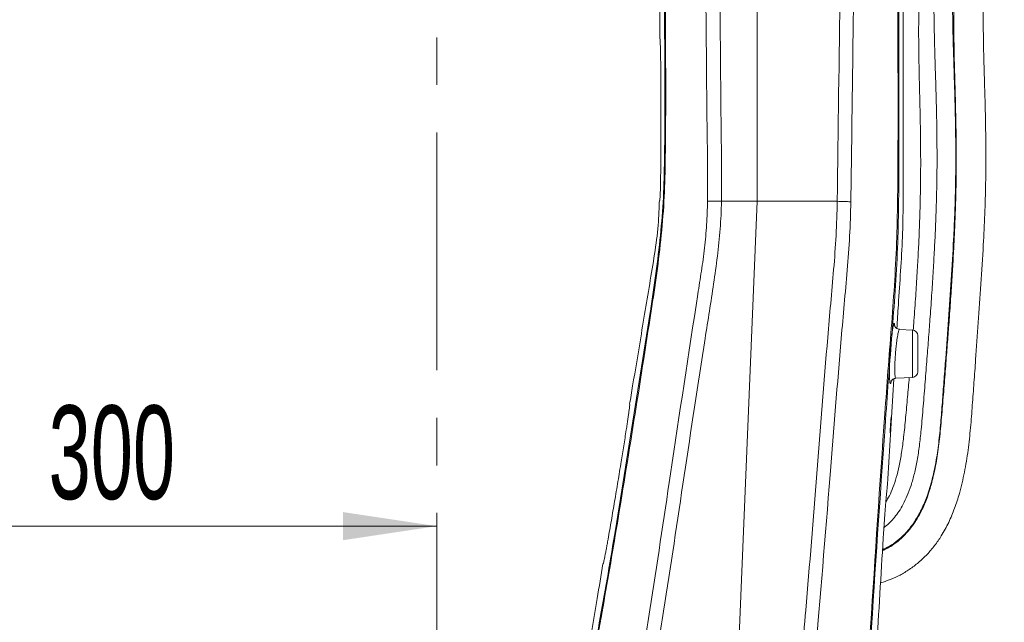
# Model space of a CAD drawing. Header units: millimetres. Extents: x 0 to 8410, y 0 to 5940.
# Tile 32 of 180: x 1153 to 1679, y 3544 to 3866. Entities that reach past the tile are written whole.
import ezdxf

# ---------------------------------------------------------------- set-up
doc = ezdxf.new("R2010")
doc.units = ezdxf.units.MM
doc.header["$LTSCALE"] = 10
doc.linetypes.add('CENTERX2', pattern=[20.32, 12.7, -2.54, 2.54, -2.54])
doc.styles.add('SLDTEXTSTYLE0', font='TXT', dxfattribs={"width": 0.605})
doc.dimstyles.new('SLDDIMSTYLE0', dxfattribs={"dimtxt": 50, "dimasz": 50, "dimexe": 0, "dimexo": 0.0625, "dimgap": 12.5, "dimtad": 1, "dimtoh": 1, "dimdec": 1, "dimrnd": 1e-09, "dimzin": 12, "dimdsep": 46, "dimtxsty": 'SLDTEXTSTYLE0', "dimsah": 1, "dimcen": 0.09, "dimadec": 0, "dimazin": 0, "dimtfac": 1, "dimtofl": 0, "dimtmove": 0, "dimatfit": 3, "dimfxl": 1, "dimfrac": 2, "dimtolj": 1, "dimtzin": 12, "dimarcsym": 0})

# ---------------------------------------------------------------- blocks, each defined once
blk = doc.blocks.new('*D14')
at = {"color": 7, "linetype": 'Continuous', "lineweight": 0}
for p, q in [((1075.65, 3477.87), (1075.65, 3610.76)), ((1075.65, 3595.76), (1375.65, 3595.76))]:
    blk.add_line(p, q, dxfattribs=at)
for points in [[(1075.65, 3595.76), (1125.65, 3588.26), (1125.65, 3603.26)], [(1375.65, 3595.76), (1325.65, 3603.26), (1325.65, 3588.26)]]:
    blk.add_solid(points, dxfattribs=at)
at = {"color": 7, "linetype": 'Continuous', "lineweight": 0, "insert": (1168.37, 3660.22), "char_height": 50, "attachment_point": 1, "style": 'SLDTEXTSTYLE0'}
blk.add_mtext('300', dxfattribs=at)

msp = doc.modelspace()

# ---------------------------------------------------------------- linework, layer by layer
at = {"color": 7, "linetype": 'CENTERX2', "lineweight": 0}
msp.add_line((1375.65, 2663.03), (1375.65, 4560.19), dxfattribs=at)
at = {"color": 7, "linetype": 'Continuous', "lineweight": 0}
for p, q in [((1546.85, 4082.21), (1546.85, 3769.37)), ((1494.85, 3877.53), (1494.85, 3856.07)), ((1527.8, 3769.33), (1546.85, 3769.37)), ((1527.8, 3769.33), (1527.8, 3769.33)), ((1546.85, 3769.37), (1534.65, 3477.87)), ((1546.85, 3769.37), (1589.63, 3769.28)), ((1589.63, 3769.28), (1589.63, 3769.28)), ((1471.09, 3593.71), (1489.64, 3709.95)), ((1629.81, 3700.52), (1622.83, 3700.89)), ((1632.65, 3697.52), (1632.65, 3678.22)), ((1616.69, 3621), (1619.88, 3674.52)), ((1620.83, 3674.75), (1629.81, 3675.22))]:
    msp.add_line(p, q, dxfattribs=at)
at = {"color": 8, "linetype": 'Continuous', "lineweight": 0}
msp.add_line((1629.81, 3675.22), (1629.81, 3700.52), dxfattribs=at)
at = {"color": 7, "linetype": 'Continuous', "lineweight": 0, "flags": 128}
msp.add_lwpolyline([(1618.43, 3654.07), (1618.42, 3654.09), (1618.36, 3653.69), (1618.28, 3652.87), (1618.19, 3651.7), (1618.09, 3650.32), (1618.01, 3648.89), (1617.94, 3647.58), (1617.91, 3646.52), (1617.9, 3645.85), (1617.92, 3645.62), (1617.97, 3645.87), (1618.04, 3646.58), (1618.12, 3647.65), (1618.21, 3648.98), (1618.27, 3649.87), (1618.27, 3649.87)], dxfattribs=at)
at = {"color": 7, "linetype": 'Continuous', "lineweight": 0}
for centre, start, end in [((1629.65, 3697.52), 0, 87), ((1629.65, 3678.22), 273, 0)]:
    msp.add_arc(centre, 3, start, end, dxfattribs=at)
at = {"color": 8, "linetype": 'Continuous', "lineweight": 0}
for points, knots in [([(1589.63, 3769.28), (1590.11, 3807.59), (1591.08, 3884.22), (1592.02, 3960.86), (1592.48, 3999.18)], [0, 0, 0, 0, 0.499936, 1, 1, 1, 1]), ([(1599.85, 3998.92), (1599.76, 3992.26), (1599.34, 3958.96), (1598.63, 3903.99), (1597.74, 3834.02), (1597.17, 3790.68), (1596.88, 3769.02)], [0, 0, 0, 0, 0.0869017, 0.4345075, 0.7172536, 1, 1, 1, 1]), ([(1602.89, 3213.2), (1602.6, 3287.09), (1602.25, 3372.87), (1603.44, 3470.56), (1605.09, 3506.22), (1609.06, 3567.99), (1612.83, 3625.49), (1616.66, 3678.7), (1618.51, 3701.5), (1620.16, 3724.31), (1621.45, 3747.14), (1622.32, 3800.36), (1621.74, 3883.95), (1621.84, 3959.92), (1621.88, 3997.9)], [0, 0, 0, 0, 0.282282, 0.327725, 0.37318, 0.418634, 0.564187, 0.593308, 0.62244, 0.651565, 0.680674, 0.709776, 0.854888, 1, 1, 1, 1]), ([(1526.72, 3897.24), (1526.91, 3880.58), (1527.23, 3850.93), (1527.42, 3814.78), (1527.9, 3788.81), (1527.84, 3775.82), (1527.8, 3769.33)], [0, 0, 0, 0, 0.390886, 0.695439, 0.847731, 1, 1, 1, 1]), ([(1520.33, 3769.3), (1520.36, 3775.77), (1520.41, 3788.72), (1519.93, 3814.62), (1519.72, 3850.35), (1519.39, 3879.6), (1519.21, 3895.9)], [0, 0, 0, 0, 0.153426, 0.306876, 0.613768, 1, 1, 1, 1]), ([(1497.74, 3873.66), (1497.93, 3846.49), (1498.18, 3812.5), (1497.4, 3771.68), (1495.71, 3751.26), (1493.32, 3730.9), (1485.24, 3678.39), (1476.75, 3624.87), (1467.64, 3570.37), (1463.42, 3547.05), (1459.43, 3523.69), (1456.04, 3500.25), (1453.97, 3480.81), (1453.17, 3465.4), (1453.09, 3450.33), (1453.12, 3439.02), (1453.14, 3431.47)], [0, 0, 0, 0, 0.182956, 0.228896, 0.274881, 0.320899, 0.366884, 0.632624, 0.685806, 0.739021, 0.792216, 0.845356, 0.898474, 0.923831, 0.949194, 1, 1, 1, 1]), ([(1489.64, 3709.95), (1489.68, 3710.19), (1490.79, 3717.13), (1492.85, 3730.8), (1495.26, 3751.02), (1496.95, 3771.31), (1497.75, 3812.28), (1497.49, 3846.46), (1497.29, 3873.85)], [0, 0, 0, 0, 0.00447, 0.12833, 0.252278, 0.376134, 0.499866, 1, 1, 1, 1]), ([(1622.44, 3816.28), (1622.5, 3800.83), (1622.59, 3777.76), (1622.04, 3747.08), (1620.76, 3724.25), (1619.11, 3701.44), (1617.25, 3678.65), (1613.43, 3625.42), (1609.22, 3564.65), (1605.32, 3496.26), (1604.1, 3450.7), (1603.56, 3405.13), (1603.5, 3359.54), (1603.55, 3295.55), (1603.51, 3246.75), (1603.47, 3213.15)], [0, 0, 0, 0, 0.076769, 0.114621, 0.152482, 0.190364, 0.228255, 0.266133, 0.455544, 0.53101, 0.606489, 0.681991, 0.757505, 0.833002, 1, 1, 1, 1]), ([(1478.96, 3478.22), (1479.57, 3484.31), (1480.78, 3496.51), (1483.55, 3514.69), (1486.59, 3532.82), (1492.4, 3569.14), (1501.68, 3631.47), (1510.75, 3691.84), (1517.07, 3732.01), (1518.81, 3744.36), (1519.95, 3756.8), (1520.2, 3765.13), (1520.33, 3769.3)], [0, 0, 0, 0, 0.062472, 0.124976, 0.18752, 0.250044, 0.50015, 0.830302, 0.872647, 0.914983, 0.957491, 1, 1, 1, 1]), ([(1527.8, 3769.33), (1527.62, 3764.41), (1527.25, 3754.58), (1525.66, 3739.88), (1523.63, 3725.24), (1521.31, 3710.63), (1515.93, 3676.48), (1507.86, 3623.02), (1499.72, 3568.38), (1493.91, 3532.19), (1490.87, 3514.11), (1488.1, 3495.99), (1486.89, 3483.84), (1486.29, 3477.76)], [0, 0, 0, 0, 0.050089, 0.100212, 0.150415, 0.200653, 0.250839, 0.502423, 0.751178, 0.813398, 0.875637, 0.937835, 1, 1, 1, 1]), ([(1567.01, 3477.8), (1567.01, 3477.8), (1567.01, 3485.95), (1568.54, 3502.18), (1570.56, 3526.51), (1574.23, 3567.05), (1578.64, 3623.75), (1582.93, 3678.39), (1586.07, 3714.71), (1587.72, 3732.87), (1589.11, 3751.06), (1589.46, 3763.2), (1589.63, 3769.28)], [0, 0, 0, 0, 0, 0.08351, 0.167049, 0.250589, 0.501186, 0.75056, 0.812932, 0.87532, 0.937673, 1, 1, 1, 1]), ([(1596.88, 3769.02), (1596.7, 3762.92), (1596.35, 3750.74), (1594.96, 3732.5), (1593.3, 3714.29), (1590.13, 3677.84), (1585.23, 3614.74), (1579.77, 3549.8), (1576.2, 3505.19), (1574.78, 3489.3), (1574.32, 3481.34), (1574.09, 3477.36)], [0, 0, 0, 0, 0.06247, 0.124967, 0.187498, 0.250014, 0.500135, 0.836452, 0.918222, 0.959116, 1, 1, 1, 1]), ([(1619.21, 3701.16), (1619.29, 3701.61), (1619.45, 3702.54), (1619.67, 3703.47), (1619.88, 3704.03), (1620.05, 3704.13), (1620.18, 3703.75), (1620.26, 3703.2), (1620.28, 3702.65), (1620.28, 3702.52)], [0, 0, 0, 0, 0.146653, 0.307723, 0.46879, 0.629299, 0.789805, 0.950304, 1, 1, 1, 1]), ([(1622.83, 3700.85), (1622.79, 3700.85), (1622.69, 3700.84), (1622.5, 3700.4), (1622.27, 3699.61), (1622.02, 3698.47), (1621.76, 3697.03), (1621.49, 3695.32), (1621.24, 3693.4), (1621, 3691.31), (1620.77, 3688.93), (1620.58, 3686.51), (1620.44, 3684.16), (1620.36, 3682.1), (1620.32, 3680.2), (1620.32, 3678.52), (1620.37, 3677.1), (1620.45, 3675.98), (1620.57, 3675.21), (1620.7, 3674.79), (1620.79, 3674.79), (1620.83, 3674.79)], [0, 0, 0, 0, 0.038988, 0.092469, 0.145951, 0.199748, 0.253544, 0.30756, 0.361576, 0.415577, 0.469578, 0.537429, 0.590696, 0.643961, 0.697216, 0.750471, 0.803679, 0.856888, 0.910218, 0.96355, 1, 1, 1, 1]), ([(1618.41, 3673.07), (1618.36, 3672.8), (1618.23, 3672.23), (1618.05, 3671.9), (1617.88, 3671.96), (1617.74, 3672.5), (1617.62, 3673.44), (1617.57, 3674.41), (1617.54, 3674.9)], [0, 0, 0, 0, 0.149867, 0.320258, 0.490647, 0.660487, 0.830324, 1, 1, 1, 1]), ([(1452.72, 3431.43), (1452.7, 3438.97), (1452.67, 3450.28), (1452.75, 3465.37), (1453.54, 3480.79), (1455.61, 3500.24), (1458.99, 3523.67), (1462.98, 3547.02), (1467.2, 3570.34), (1469.8, 3585.92), (1471.09, 3593.71)], [0, 0, 0, 0, 0.138217, 0.207379, 0.276527, 0.42108, 0.565693, 0.710454, 0.855274, 1, 1, 1, 1])]:
    msp.add_open_spline(points, degree=3, knots=knots, dxfattribs=at)
at = {"color": 7, "linetype": 'Continuous', "lineweight": 0}
for points, knots in [([(1622.49, 3997.84), (1622.5, 3959.86), (1622.53, 3899.34), (1622.46, 3838.81), (1622.44, 3816.28)], [0, 0, 0, 0, 0.627629, 1, 1, 1, 1]), ([(1665.75, 3950.54), (1664.94, 3948.73), (1663.36, 3945.21), (1661.3, 3940.14), (1659.73, 3935.69), (1658.55, 3931.89), (1657.6, 3928.44), (1656.46, 3923.76), (1655.24, 3917.57), (1654.07, 3909.72), (1653.15, 3901.47), (1652.51, 3893.17), (1652.16, 3885.78), (1651.98, 3879.57), (1651.89, 3874.25), (1651.84, 3868.9), (1651.85, 3863.23), (1651.92, 3853.83), (1652.21, 3840.69), (1652.7, 3823.98), (1653.07, 3807.31), (1653.2, 3791.13), (1653.05, 3775.79), (1652.66, 3762.71), (1652.18, 3751.34), (1651.66, 3741.08), (1651.02, 3730.1), (1650.26, 3718.33), (1649.44, 3706.69), (1648.59, 3695.23), (1647.73, 3684), (1646.8, 3672.17), (1645.83, 3660.03), (1644.86, 3648.21), (1643.65, 3637.18), (1642.04, 3627.18), (1639.95, 3618.17), (1637.42, 3610.23), (1634.46, 3603.43), (1631.2, 3597.79), (1627.7, 3593.16), (1623.96, 3589.26), (1620.18, 3586.25), (1616.74, 3584.05), (1614.64, 3583.08), (1613.73, 3582.67)], [0, 0, 0, 0, 0.017609, 0.034277, 0.047688, 0.057916, 0.067565, 0.077318, 0.097354, 0.118403, 0.140571, 0.163006, 0.183789, 0.198365, 0.211527, 0.225339, 0.24009, 0.255847, 0.298676, 0.342695, 0.386442, 0.428925, 0.469178, 0.506413, 0.531509, 0.558317, 0.587008, 0.617766, 0.650794, 0.678482, 0.707826, 0.738951, 0.771433, 0.803104, 0.831616, 0.858073, 0.882161, 0.903783, 0.923012, 0.939909, 0.954513, 0.968225, 0.981937, 0.992198, 1, 1, 1, 1]), ([(1613.76, 3583.16), (1615, 3583.74), (1617.93, 3585.1), (1622.11, 3588.12), (1626.68, 3592.42), (1630.95, 3597.92), (1634.7, 3604.6), (1637.92, 3612.32), (1640.56, 3621.16), (1642.6, 3631.13), (1644.03, 3641.62), (1645.01, 3652.43), (1645.84, 3663.39), (1646.68, 3674.41), (1647.76, 3688.66), (1649.06, 3706.31), (1650.52, 3727.46), (1651.63, 3746.17), (1652.35, 3762.27), (1652.76, 3775.64), (1652.93, 3789.03), (1652.89, 3802.28), (1652.69, 3814.91), (1652.39, 3826.55), (1652.06, 3837.02), (1651.75, 3846.43), (1651.53, 3854.03), (1651.39, 3860.05), (1651.3, 3864.75), (1651.23, 3869.55), (1651.2, 3874.87), (1651.23, 3880.99), (1651.37, 3887.82), (1651.69, 3894.82), (1652.24, 3901.82), (1653, 3908.87), (1654.03, 3916.3), (1655.4, 3924.04), (1657.22, 3931.79), (1659.55, 3939.29), (1661.93, 3945.49), (1663.55, 3949.13), (1664.16, 3950.49)], [0, 0, 0, 0, 0.010661, 0.025293, 0.039984, 0.059605, 0.079446, 0.099703, 0.124914, 0.15146, 0.179179, 0.207676, 0.236392, 0.265238, 0.294275, 0.348393, 0.4041, 0.460741, 0.495599, 0.530595, 0.565671, 0.600599, 0.634342, 0.664476, 0.691704, 0.716187, 0.738121, 0.751124, 0.763231, 0.774868, 0.788675, 0.804803, 0.82277, 0.842107, 0.859799, 0.878151, 0.898314, 0.919681, 0.941644, 0.963903, 0.986525, 1, 1, 1, 1]), ([(1655.24, 3955.02), (1654.67, 3953.73), (1653.31, 3950.7), (1651.43, 3946.01), (1649.74, 3941.3), (1648.47, 3937.23), (1647.44, 3933.58), (1646.24, 3928.78), (1644.95, 3922.52), (1643.7, 3914.64), (1642.65, 3906.36), (1641.87, 3897.88), (1641.44, 3889.66), (1641.26, 3882.14), (1641.22, 3875.21), (1641.27, 3868.37), (1641.41, 3859.67), (1641.68, 3848.96), (1642.08, 3836.39), (1642.46, 3823.59), (1642.75, 3810.84), (1642.9, 3798.31), (1642.9, 3786.15), (1642.73, 3774.53), (1642.41, 3763.77), (1642, 3753.48), (1641.5, 3743.17), (1640.87, 3732.1), (1640.11, 3720.17), (1639.28, 3708.3), (1638.41, 3696.54), (1637.52, 3684.97), (1636.55, 3672.66), (1635.53, 3659.97), (1634.59, 3648.55), (1633.54, 3638.88), (1632.37, 3631.08), (1630.91, 3624.01), (1629.15, 3617.74), (1627.14, 3612.28), (1624.96, 3607.62), (1622.67, 3603.72), (1620.33, 3600.5), (1617.86, 3597.82), (1615.95, 3596.02), (1614.74, 3595.22), (1614.5, 3595.06)], [0, 0, 0, 0, 0.012968, 0.030639, 0.045687, 0.057451, 0.06782, 0.078274, 0.099582, 0.121482, 0.144368, 0.16807, 0.190869, 0.21117, 0.228901, 0.246926, 0.26649, 0.29919, 0.33344, 0.368118, 0.402654, 0.436594, 0.469523, 0.501042, 0.530817, 0.556831, 0.584658, 0.614594, 0.646869, 0.681734, 0.711129, 0.742446, 0.77585, 0.811131, 0.845499, 0.868471, 0.889788, 0.90924, 0.926761, 0.942383, 0.956188, 0.968307, 0.978898, 0.988289, 0.997714, 1, 1, 1, 1]), ([(1612.69, 3565.5), (1613.18, 3565.64), (1615.14, 3566.17), (1618.66, 3567.49), (1623.35, 3569.66), (1628.26, 3572.61), (1633.11, 3576.28), (1637.63, 3580.58), (1641.68, 3585.35), (1645.63, 3591.05), (1649.25, 3597.72), (1652.41, 3605.33), (1655.25, 3614.27), (1657.69, 3624.61), (1659.59, 3636.36), (1660.84, 3648.33), (1661.74, 3660.38), (1662.62, 3672.51), (1663.7, 3687.21), (1664.97, 3704.72), (1666.39, 3725.16), (1667.58, 3744.45), (1668.43, 3762.39), (1668.91, 3778.81), (1669.02, 3795.24), (1668.84, 3810.14), (1668.54, 3823.13), (1668.22, 3833.9), (1667.93, 3843.61), (1667.75, 3851.45), (1667.65, 3857.65), (1667.6, 3862.44), (1667.59, 3866.99), (1667.61, 3871.78), (1667.68, 3877.2), (1667.85, 3883.5), (1668.14, 3890.16), (1668.6, 3896.89), (1669.23, 3903.58), (1670.1, 3910.53), (1671.2, 3917.21), (1672.55, 3923.44), (1674.1, 3929.01), (1675.98, 3934.44), (1677.62, 3938.44), (1678.62, 3940.67), (1678.83, 3941.15)], [0, 0, 0, 0, 0.003844, 0.015211, 0.02815, 0.042585, 0.058017, 0.073615, 0.08925, 0.104809, 0.125446, 0.145976, 0.166476, 0.195656, 0.225449, 0.255632, 0.285848, 0.316166, 0.346995, 0.396623, 0.448217, 0.501123, 0.542049, 0.583257, 0.624559, 0.665355, 0.695036, 0.721925, 0.746145, 0.767838, 0.780678, 0.792617, 0.803723, 0.814798, 0.828449, 0.844385, 0.862001, 0.878358, 0.895179, 0.912936, 0.931994, 0.947493, 0.962994, 0.978654, 0.995423, 1, 1, 1, 1]), ([(1621.48, 3701.33), (1621.73, 3705.55), (1622.67, 3721.79), (1624.85, 3750.01), (1624.85, 3786.13), (1624.85, 3822.23), (1624.85, 3858.34), (1624.85, 3894.46), (1624.85, 3920.1), (1624.85, 3933.71), (1624.85, 3935.27)], [0, 0, 0, 0, 0.054238, 0.208557, 0.362658, 0.516977, 0.671296, 0.825614, 0.979933, 1, 1, 1, 1]), ([(1641.27, 3937.41), (1640.97, 3936.46), (1640.31, 3934.39), (1639.42, 3931.1), (1638.26, 3926.36), (1637.01, 3920.15), (1635.8, 3912.33), (1634.84, 3904.08), (1634.14, 3895.69), (1633.69, 3888.06), (1633.42, 3881.53), (1633.26, 3876.03), (1633.15, 3870.66), (1633.09, 3865.09), (1633.06, 3856.6), (1633.17, 3845.15), (1633.5, 3830.85), (1633.86, 3816.43), (1634.11, 3802.21), (1634.19, 3788.39), (1634.07, 3775.2), (1633.78, 3763.41), (1633.38, 3752.54), (1632.9, 3742.06), (1632.28, 3730.72), (1631.5, 3718.43), (1630.78, 3708.23), (1630.3, 3702.1), (1630.17, 3700.42)], [0, 0, 0, 0, 0.013501, 0.029292, 0.045228, 0.077788, 0.111445, 0.146636, 0.182992, 0.217743, 0.242735, 0.265015, 0.286813, 0.310043, 0.334799, 0.393092, 0.453352, 0.513869, 0.573606, 0.63167, 0.687163, 0.739309, 0.779999, 0.823922, 0.871426, 0.922896, 0.978762, 1, 1, 1, 1]), ([(1495.3, 3841.64), (1495.29, 3842.66), (1495.27, 3844.69), (1495.23, 3847.49), (1495.18, 3850.01), (1495.12, 3852.17), (1495.06, 3853.91), (1495, 3855.15), (1494.95, 3855.92), (1494.93, 3856.02), (1494.92, 3856.07)], [0, 0, 0, 0, 0.126114, 0.2522278, 0.378337, 0.5044473, 0.6306416, 0.7568353, 0.8784182, 1, 1, 1, 1]), ([(1495.28, 3784.1), (1495.3, 3787.45), (1495.35, 3794.15), (1495.39, 3804.48), (1495.4, 3814.95), (1495.39, 3824.72), (1495.35, 3833.63), (1495.32, 3838.97), (1495.3, 3841.64)], [0, 0, 0, 0, 0.1768801, 0.3537613, 0.5357796, 0.7177981, 0.858589, 1, 1, 1, 1]), ([(1494.75, 3769.68), (1494.77, 3769.73), (1494.8, 3769.84), (1494.87, 3770.66), (1494.97, 3771.96), (1495.06, 3773.73), (1495.15, 3775.92), (1495.22, 3778.43), (1495.25, 3781.18), (1495.27, 3783.12), (1495.28, 3784.1)], [0, 0, 0, 0, 0.126352, 0.252706, 0.379059, 0.505409, 0.631761, 0.758109, 0.879053, 1, 1, 1, 1]), ([(1494.58, 3769.69), (1494.48, 3766.57), (1494.21, 3758.3), (1492.71, 3744.8), (1490.04, 3729.1), (1487.36, 3712.92), (1484.1, 3693.39), (1481.2, 3675.98), (1479.22, 3664.11), (1478.67, 3660.84)], [0, 0, 0, 0, 0.0851331, 0.2252483, 0.3698515, 0.5188599, 0.6722431, 0.9094409, 1, 1, 1, 1]), ([(1520.33, 3769.3), (1520.4, 3769.3), (1520.81, 3769.31), (1522.05, 3769.35), (1524.45, 3769.37), (1526.69, 3769.34), (1527.8, 3769.33)], [0, 0, 0, 0, 0.042451, 0.229186, 0.614593, 1, 1, 1, 1]), ([(1596.88, 3769.02), (1596.8, 3769.02), (1596.45, 3769.04), (1595.28, 3769.11), (1592.98, 3769.21), (1590.75, 3769.25), (1589.63, 3769.28)], [0, 0, 0, 0, 0.044235, 0.195504, 0.597752, 1, 1, 1, 1]), ([(1622.83, 3700.92), (1622.66, 3700.92), (1622.19, 3700.93), (1621.52, 3701.24), (1620.92, 3701.69), (1620.54, 3702.17), (1620.33, 3702.58), (1620.24, 3702.84), (1620.22, 3702.94), (1620.22, 3702.92), (1620.22, 3702.91)], [0, 0, 0, 0, 0.099091, 0.269774, 0.416888, 0.549149, 0.672563, 0.801622, 0.950453, 1, 1, 1, 1]), ([(1617.54, 3674.9), (1617.53, 3675.45), (1617.49, 3676.56), (1617.49, 3678.65), (1617.53, 3680.97), (1617.61, 3683.5), (1617.75, 3686.4), (1617.94, 3689.37), (1618.17, 3692.29), (1618.41, 3694.85), (1618.66, 3697.22), (1618.93, 3699.29), (1619.11, 3700.61), (1619.2, 3701.12), (1619.21, 3701.16)], [0, 0, 0, 0, 0.087324, 0.1748307, 0.2623393, 0.3499091, 0.4374773, 0.5489887, 0.6376537, 0.726322, 0.814908, 0.9034904, 0.9916599, 1, 1, 1, 1]), ([(1628.08, 3675.13), (1627.77, 3671.68), (1627.13, 3664.55), (1626.16, 3653.93), (1625.19, 3644.05), (1624.06, 3635.45), (1622.79, 3628.22), (1621.27, 3621.93), (1619.51, 3616.6), (1617.67, 3612.24), (1616.2, 3609.78), (1615.55, 3608.68)], [0, 0, 0, 0, 0.152504, 0.315432, 0.469318, 0.589425, 0.697276, 0.792097, 0.874024, 0.94378, 1, 1, 1, 1]), ([(1618.37, 3673.08), (1618.37, 3673.08), (1618.36, 3673.05), (1618.39, 3673.14), (1618.51, 3673.39), (1618.81, 3673.82), (1619.33, 3674.29), (1620.04, 3674.66), (1620.58, 3674.71), (1620.84, 3674.74)], [0, 0, 0, 0, 0.007325, 0.194114, 0.35027, 0.500753, 0.66151, 0.839775, 1, 1, 1, 1]), ([(1476.89, 3647.12), (1477.04, 3648.09), (1477.34, 3650.01), (1477.74, 3652.68), (1478.08, 3655.08), (1478.36, 3657.14), (1478.57, 3658.79), (1478.71, 3659.96), (1478.77, 3660.69), (1478.76, 3660.78), (1478.75, 3660.82)], [0, 0, 0, 0, 0.126921, 0.253833, 0.38081, 0.507778, 0.63362, 0.759457, 0.879729, 1, 1, 1, 1]), ([(1618.27, 3649.87), (1618.29, 3650.35), (1618.35, 3651.31), (1618.41, 3652.57), (1618.45, 3653.57), (1618.45, 3653.87), (1618.45, 3654.02)], [0, 0, 0, 0, 0.250292, 0.500594, 0.750544, 1, 1, 1, 1]), ([(1467.18, 3588.74), (1467.77, 3592.09), (1468.94, 3598.78), (1470.7, 3609.12), (1472.46, 3619.62), (1474.09, 3629.53), (1475.57, 3638.72), (1476.45, 3644.32), (1476.89, 3647.12)], [0, 0, 0, 0, 0.174785, 0.3495701, 0.5294169, 0.7092641, 0.8542828, 1, 1, 1, 1]), ([(1614.13, 3589.32), (1614.16, 3589.88), (1614.31, 3592.2), (1614.58, 3596.32), (1614.96, 3601.43), (1615.34, 3606.24), (1615.7, 3610.53), (1616.04, 3614.24), (1616.32, 3617.21), (1616.53, 3619.39), (1616.67, 3620.76), (1616.68, 3620.92), (1616.69, 3621)], [0, 0, 0, 0, 0.033341, 0.139094, 0.247991, 0.35402, 0.463153, 0.569588, 0.679113, 0.785691, 0.895329, 1, 1, 1, 1]), ([(1464.56, 3575.66), (1464.58, 3575.71), (1464.63, 3575.8), (1464.82, 3576.54), (1465.08, 3577.71), (1465.41, 3579.3), (1465.81, 3581.28), (1466.24, 3583.55), (1466.71, 3586.06), (1467.03, 3587.85), (1467.18, 3588.74)], [0, 0, 0, 0, 0.1252887, 0.2505824, 0.3758136, 0.5010531, 0.627562, 0.7540789, 0.8770385, 1, 1, 1, 1]), ([(1607.41, 3409.88), (1607.42, 3423.25), (1607.43, 3443.28), (1607.31, 3469.98), (1608.28, 3496.64), (1611.04, 3536.39), (1612.97, 3569.52), (1614.13, 3589.32)], [0, 0, 0, 0, 0.223303, 0.334587, 0.445832, 0.66871, 1, 1, 1, 1]), ([(1464.47, 3575.68), (1463.43, 3569.47), (1461.45, 3557.61), (1458.52, 3539.99), (1455.63, 3522.72), (1452.72, 3505.13), (1449.92, 3488.82), (1449.08, 3478.25), (1448.73, 3473.72)], [0, 0, 0, 0, 0.183064, 0.3495735, 0.5192322, 0.6920389, 0.8679298, 1, 1, 1, 1])]:
    msp.add_open_spline(points, degree=3, knots=knots, dxfattribs=at)

# ---------------------------------------------------------------- dimensions: what is measured, and where the dimension line sits
dim = msp.add_linear_dim(base=(1375.65, 3595.76), p1=(1075.65, 3477.87), p2=(1375.65, 2663.03), dimstyle='SLDDIMSTYLE0', dxfattribs=at)
dim.commit()
dim.dimension.update_dxf_attribs({"geometry": '*D14', "text_midpoint": (1225.65, 3595.76), "dimtype": 160})

doc.saveas('drawing.dxf')
